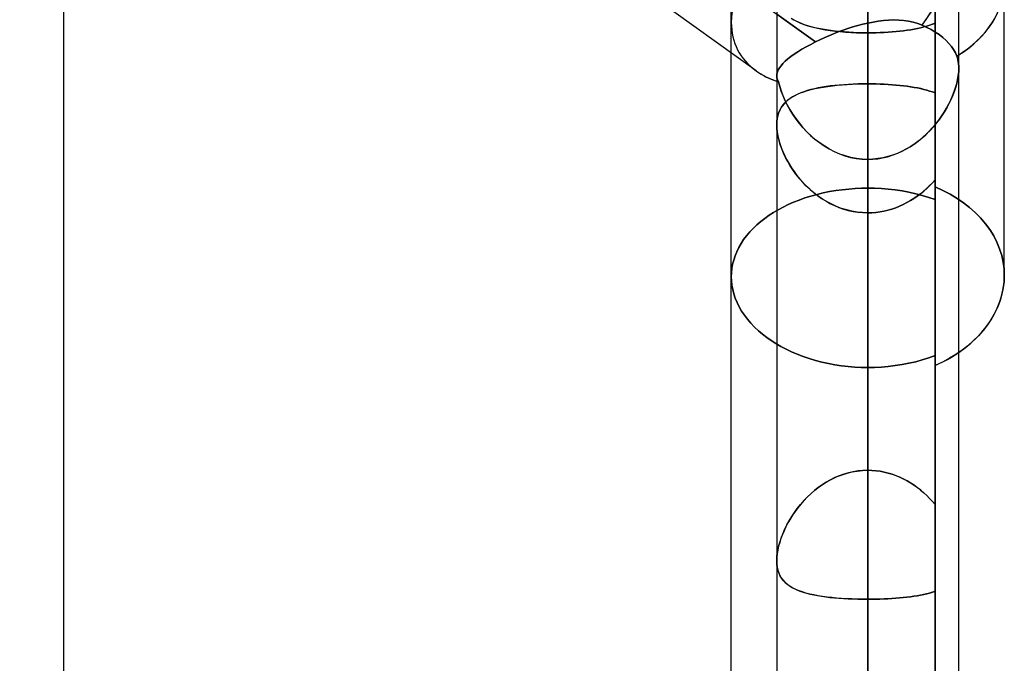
# Model space of a CAD drawing. Header units: millimetres. Extents: x -92 to 86, y -242 to 242.
# Tile 44 of 89: x -25 to -15, y 39 to 45. Entities that reach past the tile are written whole.
import ezdxf

# ---------------------------------------------------------------- set-up
doc = ezdxf.new("R2010")
doc.units = ezdxf.units.MM
doc.layers.add('MAIN-1', color=7, linetype='Continuous')

msp = doc.modelspace()

# ---------------------------------------------------------------- linework, layer by layer
at = {"layer": 'MAIN-1'}
for p, q in [((-16.2575, 0), (-16.2575, 136.2218)), ((-16.2575, 136.2218), (-16.2575, 0)), ((-24.1625, 0), (-24.1625, 135.3818)), ((-24.1625, 0), (-24.1625, 135.3818)), ((-17.1525, 135.3818), (-17.1525, 0)), ((-17.1525, 135.3818), (-17.1525, 0)), ((-15.3625, 0), (-15.3625, 135.3818)), ((-15.3625, 0), (-15.3625, 135.3818)), ((-16.2575, 0), (-16.2575, 135.039)), ((-17.3567, 44.6396), (-43.4413, 63.3986)), ((-15.5962, 45.1069), (-15.5962, 58.8249)), ((-15.5962, 45.1069), (-15.5962, 58.8249)), ((-16.2575, 58.533), (-16.2575, 45.0117)), ((-15.5962, 56.385), (-15.5962, 43.3746)), ((-24.1625, 0), (-24.1625, 50.8269)), ((-24.1625, 0), (-24.1625, 50.8269)), ((-17.6, 42.6162), (-17.6, 50.8099)), ((-24.3429, 50.3681), (-16.7721, 44.9234)), ((-16.2575, 44.5111), (-16.2575, 49.5785)), ((-16.2575, 49.5785), (-16.2575, 44.5111)), ((-17.3567, 44.6396), (-24.1625, 49.534)), ((-17.6, 45.1141), (-17.6, 48.1218)), ((-15.5962, 44.422), (-15.5962, 47.5428)), ((-15.5962, 47.5428), (-15.5962, 44.422)), ((-15.5962, 47.5428), (-15.5962, 43.4994)), ((-15.5962, 43.4994), (-15.5962, 47.5428)), ((-16.2575, 45.7813), (-16.2575, 0)), ((-16.2575, 45.7813), (-16.2575, 40.7139)), ((-16.2575, 40.7139), (-16.2575, 45.7813)), ((-14.915, 42.629), (-14.915, 45.5027)), ((-14.915, 42.629), (-14.915, 45.5027)), ((-16.7721, 44.9234), (-17.1525, 45.197)), ((-17.0117, 45.1558), (-16.9837, 45.1384)), ((-16.967, 45.1293), (-16.9929, 45.1438)), ((-16.9837, 45.1384), (-16.9532, 45.1224)), ((-16.9395, 45.1159), (-16.967, 45.1293)), ((-16.9532, 45.1224), (-16.9204, 45.1076)), ((-16.1546, 45.1268), (-16.206, 45.1185)), ((-16.2059, 45.1185), (-16.1545, 45.1268)), ((-16.1035, 45.133), (-16.1546, 45.1268)), ((-16.1545, 45.1268), (-16.1033, 45.1331)), ((-16.0529, 45.137), (-16.1035, 45.133)), ((-16.1033, 45.1331), (-16.0526, 45.1371)), ((-16.0028, 45.1386), (-16.0529, 45.137)), ((-16.0526, 45.1371), (-16.0025, 45.1386)), ((-15.9534, 45.1376), (-16.0028, 45.1386)), ((-16.0025, 45.1386), (-15.9531, 45.1376)), ((-15.9047, 45.1338), (-15.9534, 45.1376)), ((-15.9531, 45.1376), (-15.9045, 45.1337)), ((-15.8571, 45.127), (-15.9047, 45.1338)), ((-15.9045, 45.1337), (-15.8569, 45.1269)), ((-15.8108, 45.1171), (-15.8571, 45.127)), ((-15.8569, 45.1269), (-15.8107, 45.117)), ((-17.6, 36.9205), (-17.6, 45.1141)), ((-17.6, 44.8145), (-17.6, 45.1141)), ((-17.6, 42.6162), (-17.6, 45.1141)), ((-16.9103, 45.1034), (-16.9395, 45.1159)), ((-16.9204, 45.1076), (-16.8853, 45.094)), ((-16.8794, 45.0919), (-16.9103, 45.1034)), ((-16.8853, 45.094), (-16.8478, 45.0816)), ((-16.847, 45.0813), (-16.8794, 45.0919)), ((-16.8478, 45.0816), (-16.8081, 45.0703)), ((-16.813, 45.0716), (-16.847, 45.0813)), ((-16.7775, 45.0626), (-16.813, 45.0716)), ((-16.8081, 45.0703), (-16.7663, 45.06)), ((-16.7406, 45.0544), (-16.7775, 45.0626)), ((-16.7663, 45.06), (-16.7225, 45.0508)), ((-16.7022, 45.047), (-16.7406, 45.0544)), ((-16.7225, 45.0508), (-16.6767, 45.0426)), ((-16.6624, 45.0403), (-16.7022, 45.047)), ((-16.6767, 45.0426), (-16.629, 45.0353)), ((-16.6213, 45.0343), (-16.6624, 45.0403)), ((-16.629, 45.0353), (-16.5795, 45.0291)), ((-16.5789, 45.029), (-16.6213, 45.0343)), ((-16.5795, 45.0291), (-16.5283, 45.0238)), ((-16.5352, 45.0244), (-16.5789, 45.029)), ((-16.5009, 45.0384), (-16.5485, 45.021)), ((-16.5485, 45.0209), (-16.5009, 45.0384)), ((-16.4905, 45.0205), (-16.5352, 45.0244)), ((-16.5283, 45.0238), (-16.4759, 45.0194)), ((-16.4528, 45.0548), (-16.5009, 45.0384)), ((-16.5009, 45.0384), (-16.4528, 45.0548)), ((-16.4043, 45.0701), (-16.4528, 45.0548)), ((-16.4528, 45.0548), (-16.4043, 45.0701)), ((-16.3555, 45.0842), (-16.4043, 45.0701)), ((-16.4043, 45.0701), (-16.3555, 45.0842)), ((-16.3065, 45.097), (-16.3555, 45.0842)), ((-16.3555, 45.0842), (-16.3065, 45.097)), ((-16.2575, 45.1083), (-16.3065, 45.097)), ((-16.3065, 45.097), (-16.2575, 45.1083)), ((-16.2575, 45.1083), (-16.2059, 45.1185)), ((-16.206, 45.1185), (-16.2575, 45.1083)), ((-16.2575, 0), (-16.2575, 45.1083)), ((-16.2575, 45.1083), (-16.2575, 0)), ((-16.0181, 45.021), (-15.9798, 45.0244)), ((-15.9794, 45.0244), (-16.0177, 45.0211)), ((-15.9798, 45.0244), (-15.9423, 45.0283)), ((-15.9418, 45.0284), (-15.9794, 45.0244)), ((-15.9423, 45.0283), (-15.9057, 45.0327)), ((-15.9052, 45.0328), (-15.9418, 45.0284)), ((-15.9057, 45.0327), (-15.8701, 45.0376)), ((-15.8695, 45.0377), (-15.9052, 45.0328)), ((-15.8701, 45.0376), (-15.8354, 45.043)), ((-15.8347, 45.0431), (-15.8695, 45.0377)), ((-15.8354, 45.043), (-15.8018, 45.049)), ((-15.801, 45.0491), (-15.8347, 45.0431)), ((-15.7659, 45.1039), (-15.8108, 45.1171)), ((-15.8107, 45.117), (-15.7658, 45.1039)), ((-15.8018, 45.049), (-15.7691, 45.0555)), ((-15.7684, 45.0557), (-15.801, 45.0491)), ((-15.7691, 45.0555), (-15.7375, 45.0626)), ((-15.7368, 45.0627), (-15.7684, 45.0557)), ((-15.7225, 45.0874), (-15.7659, 45.1039)), ((-15.7658, 45.1039), (-15.7225, 45.0874)), ((-15.7375, 45.0626), (-15.707, 45.0702)), ((-15.7063, 45.0704), (-15.7368, 45.0627)), ((-15.7225, 45.0874), (-15.676, 45.066)), ((-15.676, 45.066), (-15.7225, 45.0874)), ((-15.707, 45.0702), (-15.6776, 45.0784)), ((-15.677, 45.0786), (-15.7063, 45.0704)), ((-15.6776, 45.0784), (-15.6493, 45.0873)), ((-15.6488, 45.0874), (-15.677, 45.0786)), ((-15.676, 45.066), (-15.6334, 45.0438)), ((-15.6334, 45.0438), (-15.676, 45.066)), ((-15.6493, 45.0873), (-15.6222, 45.0968)), ((-15.6219, 45.0969), (-15.6488, 45.0874)), ((-15.6334, 45.0438), (-15.5942, 45.0204)), ((-15.5942, 45.0204), (-15.6334, 45.0438)), ((-15.6222, 45.0968), (-15.5962, 45.1069)), ((-15.5962, 45.1069), (-15.6219, 45.0969)), ((-15.5962, 45.1069), (-15.5962, 43.3746)), ((-15.5962, 43.3746), (-15.5962, 45.1069)), ((-16.7299, 44.9439), (-16.7721, 44.9234)), ((-16.7721, 44.9234), (-16.7299, 44.9439)), ((-16.6864, 44.964), (-16.7299, 44.9439)), ((-16.7299, 44.9439), (-16.6864, 44.964)), ((-16.6416, 44.9836), (-16.6864, 44.964)), ((-16.6864, 44.964), (-16.6416, 44.9836)), ((-16.5955, 45.0026), (-16.6416, 44.9836)), ((-16.6416, 44.9836), (-16.5955, 45.0026)), ((-16.5485, 45.021), (-16.5955, 45.0026)), ((-16.5955, 45.0026), (-16.5485, 45.0209)), ((-16.445, 45.0173), (-16.4905, 45.0205)), ((-16.4759, 45.0194), (-16.4225, 45.016)), ((-16.3989, 45.0149), (-16.445, 45.0173)), ((-16.4225, 45.016), (-16.3682, 45.0136)), ((-16.3522, 45.0131), (-16.3989, 45.0149)), ((-16.3682, 45.0136), (-16.3132, 45.0122)), ((-16.3051, 45.012), (-16.3522, 45.0131)), ((-16.3132, 45.0122), (-16.2575, 45.0117)), ((-16.2575, 45.0117), (-16.3051, 45.012)), ((-16.2575, 45.0117), (-16.2167, 45.012)), ((-16.2166, 45.012), (-16.2575, 45.0117)), ((-16.2575, 45.0117), (-16.2575, 43.4862)), ((-16.2575, 43.4862), (-16.2575, 45.0117)), ((-16.2167, 45.012), (-16.1762, 45.0127)), ((-16.1759, 45.0127), (-16.2166, 45.012)), ((-16.1762, 45.0127), (-16.1361, 45.014)), ((-16.1357, 45.014), (-16.1759, 45.0127)), ((-16.1361, 45.014), (-16.0963, 45.0158)), ((-16.0959, 45.0159), (-16.1357, 45.014)), ((-16.0963, 45.0158), (-16.057, 45.0182)), ((-16.0565, 45.0182), (-16.0959, 45.0159)), ((-16.057, 45.0182), (-16.0181, 45.021)), ((-16.0177, 45.0211), (-16.0565, 45.0182)), ((-15.5942, 45.0204), (-15.5562, 44.9946)), ((-15.5562, 44.9946), (-15.5942, 45.0204)), ((-15.5562, 44.9946), (-15.5204, 44.9669)), ((-15.5204, 44.9669), (-15.5562, 44.9946)), ((-15.5204, 44.9669), (-15.4879, 44.9378)), ((-15.4879, 44.9378), (-15.5204, 44.9669)), ((-15.4879, 44.9378), (-15.4593, 44.908)), ((-15.4593, 44.908), (-15.4879, 44.9378)), ((-16.9063, 44.8502), (-16.9453, 44.826)), ((-16.9451, 44.8261), (-16.9062, 44.8503)), ((-16.8641, 44.8747), (-16.9063, 44.8502)), ((-16.9062, 44.8503), (-16.8641, 44.8747)), ((-16.8192, 44.8992), (-16.8641, 44.8747)), ((-16.8641, 44.8747), (-16.8192, 44.8992)), ((-16.7721, 44.9234), (-16.8192, 44.8992)), ((-16.8192, 44.8992), (-16.7721, 44.9234)), ((-15.4593, 44.908), (-15.4349, 44.8783)), ((-15.4349, 44.8783), (-15.4593, 44.908)), ((-15.4349, 44.8783), (-15.4144, 44.8482)), ((-15.4144, 44.8482), (-15.4349, 44.8783)), ((-15.4144, 44.8482), (-15.3965, 44.8163)), ((-15.3965, 44.8163), (-15.4144, 44.8482)), ((-17.6, 36.9205), (-17.6, 44.8145)), ((-17.0914, 44.7109), (-17.069, 44.7328)), ((-17.0434, 44.7552), (-17.0693, 44.7326)), ((-17.069, 44.7328), (-17.0431, 44.7555)), ((-17.0139, 44.7784), (-17.0434, 44.7552)), ((-17.0431, 44.7555), (-17.0137, 44.7786)), ((-16.9812, 44.8021), (-17.0139, 44.7784)), ((-17.0137, 44.7786), (-16.981, 44.8022)), ((-16.9453, 44.826), (-16.9812, 44.8021)), ((-16.981, 44.8022), (-16.9451, 44.8261)), ((-15.3965, 44.8163), (-15.382, 44.783)), ((-15.382, 44.783), (-15.3965, 44.8163)), ((-15.382, 44.783), (-15.3761, 44.7652)), ((-15.3761, 44.7652), (-15.382, 44.783)), ((-15.3761, 44.7652), (-15.3712, 44.7465)), ((-15.3712, 44.7465), (-15.3761, 44.7652)), ((-15.3712, 44.7465), (-15.3674, 44.727)), ((-15.3674, 44.727), (-15.3712, 44.7465)), ((-17.1378, 44.6479), (-17.1461, 44.628)), ((-17.1459, 44.6284), (-17.1375, 44.6483)), ((-17.1259, 44.6682), (-17.1378, 44.6479)), ((-17.1375, 44.6483), (-17.1257, 44.6686)), ((-17.1106, 44.6891), (-17.1259, 44.6682)), ((-17.1257, 44.6686), (-17.1103, 44.6895)), ((-17.0917, 44.7105), (-17.1106, 44.6891)), ((-17.1103, 44.6895), (-17.0914, 44.7109)), ((-17.0693, 44.7326), (-17.0917, 44.7105)), ((-15.3674, 44.727), (-15.3646, 44.7068)), ((-15.3646, 44.7067), (-15.3674, 44.727)), ((-15.3646, 44.7068), (-15.363, 44.6859)), ((-15.363, 44.6858), (-15.3646, 44.7067)), ((-15.3638, 44.6292), (-15.3625, 44.6642)), ((-15.3625, 44.6643), (-15.3637, 44.6302)), ((-15.363, 44.6859), (-15.3625, 44.6643)), ((-15.3625, 44.6642), (-15.363, 44.6858)), ((-15.3625, 0), (-15.3625, 44.6642)), ((-15.3625, 0), (-15.3625, 44.6641)), ((-17.1525, 44.5902), (-17.1509, 44.6091)), ((-17.151, 44.6087), (-17.1525, 44.5898)), ((-17.1525, 44.5906), (-17.1525, 0)), ((-17.1525, 44.5906), (-17.1525, 0)), ((-17.1525, 44.5901), (-17.1525, 44.5902)), ((-17.1525, 44.59), (-17.1525, 44.5901)), ((-17.1525, 44.5899), (-17.1525, 44.59)), ((-17.1525, 44.59), (-17.1525, 44.59)), ((-17.1525, 44.5898), (-17.1525, 44.5899)), ((-17.1525, 44.5898), (-17.152, 44.5798)), ((-17.152, 44.5798), (-17.1525, 44.5898)), ((-17.1525, 44.5898), (-17.1525, 44.5898)), ((-17.152, 44.5798), (-17.1505, 44.5698)), ((-17.1505, 44.5698), (-17.152, 44.5798)), ((-17.1461, 44.628), (-17.151, 44.6087)), ((-17.1509, 44.6091), (-17.1459, 44.6284)), ((-17.1505, 44.5698), (-17.1481, 44.56)), ((-17.1481, 44.56), (-17.1505, 44.5698)), ((-17.1481, 44.56), (-17.1448, 44.5501)), ((-17.1448, 44.5501), (-17.1481, 44.56)), ((-17.1448, 44.5501), (-17.1407, 44.5403)), ((-17.1407, 44.5403), (-17.1448, 44.5501)), ((-17.1407, 44.5403), (-17.1357, 44.5305)), ((-17.1357, 44.5305), (-17.1407, 44.5403)), ((-15.383, 44.5154), (-15.3741, 44.5547)), ((-15.3735, 44.5574), (-15.3821, 44.5192)), ((-15.3741, 44.5547), (-15.3676, 44.5927)), ((-15.3674, 44.5945), (-15.3735, 44.5574)), ((-15.3676, 44.5927), (-15.3638, 44.6292)), ((-15.3637, 44.6302), (-15.3674, 44.5945)), ((-17.1357, 44.5305), (-17.1239, 44.4862)), ((-17.1235, 44.4849), (-17.1357, 44.5305)), ((-17.1239, 44.4862), (-17.1093, 44.4413)), ((-17.1084, 44.4387), (-17.1235, 44.4849)), ((-16.8864, 44.4339), (-16.8516, 44.4449)), ((-16.8533, 44.4444), (-16.8858, 44.4341)), ((-16.819, 44.454), (-16.8533, 44.4444)), ((-16.8516, 44.4449), (-16.8149, 44.4551)), ((-16.7831, 44.4627), (-16.819, 44.454)), ((-16.8149, 44.4551), (-16.7764, 44.4642)), ((-16.7457, 44.4706), (-16.7831, 44.4627)), ((-16.7764, 44.4642), (-16.7361, 44.4725)), ((-16.7068, 44.4778), (-16.7457, 44.4706)), ((-16.7361, 44.4725), (-16.6941, 44.4799)), ((-16.6665, 44.4842), (-16.7068, 44.4778)), ((-16.6941, 44.4799), (-16.6505, 44.4865)), ((-16.6249, 44.4899), (-16.6665, 44.4842)), ((-16.6505, 44.4865), (-16.6053, 44.4923)), ((-16.5819, 44.4949), (-16.6249, 44.4899)), ((-16.6053, 44.4923), (-16.5586, 44.4973)), ((-16.5377, 44.4992), (-16.5819, 44.4949)), ((-16.5586, 44.4973), (-16.5106, 44.5015)), ((-16.4925, 44.5029), (-16.5377, 44.4992)), ((-16.5106, 44.5015), (-16.4615, 44.505)), ((-16.4466, 44.5059), (-16.4925, 44.5029)), ((-16.4615, 44.505), (-16.4113, 44.5077)), ((-16.4001, 44.5082), (-16.4466, 44.5059)), ((-16.4113, 44.5077), (-16.3605, 44.5096)), ((-16.353, 44.5098), (-16.4001, 44.5082)), ((-16.3605, 44.5096), (-16.3092, 44.5107)), ((-16.3055, 44.5108), (-16.353, 44.5098)), ((-16.3092, 44.5107), (-16.2575, 44.5111)), ((-16.2575, 44.5111), (-16.3055, 44.5108)), ((-16.2575, 44.5111), (-16.2575, 40.7139)), ((-16.2575, 40.7139), (-16.2575, 44.5111)), ((-16.2575, 44.5111), (-16.2169, 44.5109)), ((-16.2167, 44.5109), (-16.2575, 44.5111)), ((-16.2169, 44.5109), (-16.1766, 44.5102)), ((-16.1762, 44.5102), (-16.2167, 44.5109)), ((-16.1766, 44.5102), (-16.1366, 44.509)), ((-16.1359, 44.509), (-16.1762, 44.5102)), ((-16.1366, 44.509), (-16.0969, 44.5074)), ((-16.0959, 44.5073), (-16.1359, 44.509)), ((-16.0969, 44.5074), (-16.0577, 44.5052)), ((-16.0563, 44.5051), (-16.0959, 44.5073)), ((-16.0577, 44.5052), (-16.019, 44.5026)), ((-16.0174, 44.5025), (-16.0563, 44.5051)), ((-16.019, 44.5026), (-15.9807, 44.4995)), ((-15.9793, 44.4994), (-16.0174, 44.5025)), ((-15.9807, 44.4995), (-15.9432, 44.496)), ((-15.9418, 44.4958), (-15.9793, 44.4994)), ((-15.9432, 44.496), (-15.9065, 44.4919)), ((-15.9052, 44.4917), (-15.9418, 44.4958)), ((-15.9065, 44.4919), (-15.8708, 44.4874)), ((-15.8696, 44.4872), (-15.9052, 44.4917)), ((-15.8708, 44.4874), (-15.836, 44.4823)), ((-15.8349, 44.4821), (-15.8696, 44.4872)), ((-15.836, 44.4823), (-15.8021, 44.4767)), ((-15.8012, 44.4766), (-15.8349, 44.4821)), ((-15.8021, 44.4767), (-15.7693, 44.4706)), ((-15.7686, 44.4705), (-15.8012, 44.4766)), ((-15.7693, 44.4706), (-15.7376, 44.464)), ((-15.737, 44.4639), (-15.7686, 44.4705)), ((-15.7376, 44.464), (-15.7069, 44.4567)), ((-15.7066, 44.4567), (-15.737, 44.4639)), ((-15.7069, 44.4567), (-15.6774, 44.4489)), ((-15.6772, 44.4489), (-15.7066, 44.4567)), ((-15.6774, 44.4489), (-15.6491, 44.4406)), ((-15.649, 44.4405), (-15.6772, 44.4489)), ((-15.4079, 44.4351), (-15.3943, 44.4755)), ((-15.3928, 44.4804), (-15.4058, 44.441)), ((-15.3943, 44.4755), (-15.383, 44.5154)), ((-15.3821, 44.5192), (-15.3928, 44.4804)), ((-17.1093, 44.4413), (-17.0919, 44.396)), ((-17.0903, 44.392), (-17.1084, 44.4387)), ((-17.0919, 44.396), (-17.072, 44.3506)), ((-17.0695, 44.3453), (-17.0903, 44.392)), ((-17.072, 44.3506), (-17.0495, 44.3054)), ((-17.043, 44.3523), (-17.0628, 44.3348)), ((-17.0523, 44.3444), (-17.0299, 44.3624)), ((-17.0214, 44.3685), (-17.043, 44.3523)), ((-17.0299, 44.3624), (-17.0054, 44.379)), ((-16.9979, 44.3836), (-17.0214, 44.3685)), ((-17.0054, 44.379), (-16.9788, 44.3944)), ((-16.9726, 44.3977), (-16.9979, 44.3836)), ((-16.9788, 44.3944), (-16.95, 44.4087)), ((-16.9454, 44.4108), (-16.9726, 44.3977)), ((-16.95, 44.4087), (-16.9192, 44.4218)), ((-16.9165, 44.4229), (-16.9454, 44.4108)), ((-16.9192, 44.4218), (-16.8864, 44.4339)), ((-16.8858, 44.4341), (-16.9165, 44.4229)), ((-15.6491, 44.4406), (-15.622, 44.4316)), ((-15.622, 44.4316), (-15.649, 44.4405)), ((-15.622, 44.4316), (-15.5962, 44.422)), ((-15.5962, 44.422), (-15.622, 44.4316)), ((-15.5962, 40.3785), (-15.5962, 44.422)), ((-15.5962, 44.422), (-15.5962, 40.3785)), ((-15.4614, 44.3131), (-15.4416, 44.3537)), ((-15.4379, 44.3617), (-15.4569, 44.3221)), ((-15.4416, 44.3537), (-15.4237, 44.3945)), ((-15.4208, 44.4014), (-15.4379, 44.3617)), ((-15.4237, 44.3945), (-15.4079, 44.4351)), ((-15.4058, 44.441), (-15.4208, 44.4014)), ((-17.1237, 44.2503), (-17.134, 44.2251)), ((-17.1316, 44.2317), (-17.1202, 44.2577)), ((-17.1114, 44.2738), (-17.1237, 44.2503)), ((-17.1202, 44.2577), (-17.1064, 44.2819)), ((-17.0971, 44.2957), (-17.1114, 44.2738)), ((-17.1064, 44.2819), (-17.0905, 44.3044)), ((-17.0809, 44.316), (-17.0971, 44.2957)), ((-17.0905, 44.3044), (-17.0725, 44.3252)), ((-17.0628, 44.3348), (-17.0809, 44.316)), ((-17.0725, 44.3252), (-17.0523, 44.3444)), ((-17.0461, 44.2989), (-17.0695, 44.3453)), ((-17.0495, 44.3054), (-17.0245, 44.2603)), ((-17.0202, 44.2529), (-17.0461, 44.2989)), ((-17.0245, 44.2603), (-16.9968, 44.2154)), ((-16.9917, 44.2076), (-17.0202, 44.2529)), ((-15.5069, 44.2331), (-15.4832, 44.2729)), ((-15.4778, 44.2826), (-15.5007, 44.2432)), ((-15.4832, 44.2729), (-15.4614, 44.3131)), ((-15.4569, 44.3221), (-15.4778, 44.2826)), ((-17.1479, 44.1694), (-17.1514, 44.1393)), ((-17.1512, 44.1419), (-17.1472, 44.1736)), ((-17.142, 44.1981), (-17.1479, 44.1694)), ((-17.1472, 44.1736), (-17.1406, 44.2037)), ((-17.134, 44.2251), (-17.142, 44.1981)), ((-17.1406, 44.2037), (-17.1316, 44.2317)), ((-16.9968, 44.2154), (-16.9666, 44.171)), ((-16.9608, 44.1632), (-16.9917, 44.2076)), ((-16.9666, 44.171), (-16.9338, 44.1276)), ((-16.9275, 44.1198), (-16.9608, 44.1632)), ((-15.5893, 44.1176), (-15.56, 44.1553)), ((-15.5525, 44.1654), (-15.5814, 44.1274)), ((-15.56, 44.1553), (-15.5325, 44.1939)), ((-15.5257, 44.204), (-15.5525, 44.1654)), ((-15.5325, 44.1939), (-15.5069, 44.2331)), ((-15.5007, 44.2432), (-15.5257, 44.204)), ((-17.1525, 44.1087), (-17.1512, 44.1419)), ((-17.1514, 44.1393), (-17.1525, 44.1077)), ((-17.1525, 44.1085), (-17.1525, 44.1087)), ((-17.1525, 44.1083), (-17.1525, 44.1085)), ((-17.1525, 44.1082), (-17.1525, 44.1083)), ((-17.1525, 44.108), (-17.1525, 44.1082)), ((-17.1525, 44.1078), (-17.1525, 44.108)), ((-17.1525, 44.1077), (-17.1525, 44.1078)), ((-17.1512, 44.0716), (-17.1525, 44.1077)), ((-17.1525, 44.1077), (-17.1513, 44.0735)), ((-17.1525, 44.1077), (-17.1525, 39.8271)), ((-17.1525, 44.1077), (-17.1525, 39.8271)), ((-17.1513, 44.0735), (-17.1475, 44.0378)), ((-17.147, 44.0339), (-17.1512, 44.0716)), ((-16.9338, 44.1276), (-16.8985, 44.0852)), ((-16.8918, 44.0777), (-16.9275, 44.1198)), ((-16.8985, 44.0852), (-16.8607, 44.0442)), ((-16.8539, 44.0373), (-16.8918, 44.0777)), ((-15.6531, 44.0455), (-15.6203, 44.0809)), ((-15.6121, 44.0902), (-15.6448, 44.0542)), ((-15.6203, 44.0809), (-15.5893, 44.1176)), ((-15.5814, 44.1274), (-15.6121, 44.0902)), ((-17.1475, 44.0378), (-17.1412, 44.0006)), ((-17.14, 43.9946), (-17.147, 44.0339)), ((-17.1412, 44.0006), (-17.1324, 43.9624)), ((-17.1302, 43.9541), (-17.14, 43.9946)), ((-17.1324, 43.9624), (-17.1213, 43.9236)), ((-16.8607, 44.0442), (-16.8205, 44.005)), ((-16.8138, 43.9988), (-16.8539, 44.0373)), ((-16.8205, 44.005), (-16.7781, 43.9678)), ((-16.7716, 43.9625), (-16.8138, 43.9988)), ((-16.7781, 43.9678), (-16.7336, 43.9331)), ((-16.7274, 43.9286), (-16.7716, 43.9625)), ((-15.7612, 43.9483), (-15.7236, 43.979)), ((-15.7155, 43.986), (-15.7534, 43.9544)), ((-15.7236, 43.979), (-15.6876, 44.0114)), ((-15.6793, 44.0193), (-15.7155, 43.986)), ((-15.6876, 44.0114), (-15.6531, 44.0455)), ((-15.6448, 44.0542), (-15.6793, 44.0193)), ((-17.1179, 43.913), (-17.1302, 43.9541)), ((-17.1213, 43.9236), (-17.1078, 43.8843)), ((-17.103, 43.8715), (-17.1179, 43.913)), ((-17.1078, 43.8843), (-17.0921, 43.8447)), ((-17.0856, 43.8298), (-17.103, 43.8715)), ((-16.7336, 43.9331), (-16.6869, 43.9009)), ((-16.6812, 43.8972), (-16.7274, 43.9286)), ((-16.6869, 43.9009), (-16.6383, 43.8716)), ((-16.6331, 43.8687), (-16.6812, 43.8972)), ((-16.6383, 43.8716), (-16.5877, 43.8455)), ((-16.5832, 43.8433), (-16.6331, 43.8687)), ((-15.9266, 43.8458), (-15.8832, 43.868)), ((-15.8768, 43.8716), (-15.9209, 43.8485)), ((-15.8832, 43.868), (-15.8411, 43.8927)), ((-15.8341, 43.897), (-15.8768, 43.8716)), ((-15.8411, 43.8927), (-15.8004, 43.9195)), ((-15.793, 43.9247), (-15.8341, 43.897)), ((-15.8004, 43.9195), (-15.7612, 43.9483)), ((-15.7534, 43.9544), (-15.793, 43.9247)), ((-17.0921, 43.8447), (-17.0742, 43.805)), ((-17.066, 43.7881), (-17.0856, 43.8298)), ((-17.0742, 43.805), (-17.0542, 43.7654)), ((-17.044, 43.7467), (-17.066, 43.7881)), ((-17.0542, 43.7654), (-17.0322, 43.726)), ((-16.5877, 43.8455), (-16.5354, 43.8228)), ((-16.5315, 43.8212), (-16.5832, 43.8433)), ((-16.5354, 43.8228), (-16.4817, 43.8038)), ((-16.4783, 43.8028), (-16.5315, 43.8212)), ((-16.4817, 43.8038), (-16.4269, 43.7889)), ((-16.4243, 43.7883), (-16.4783, 43.8028)), ((-16.4269, 43.7889), (-16.3712, 43.778)), ((-16.3693, 43.7777), (-16.4243, 43.7883)), ((-16.3712, 43.778), (-16.3147, 43.7714)), ((-16.3137, 43.7714), (-16.3693, 43.7777)), ((-16.3147, 43.7714), (-16.2575, 43.7692)), ((-16.2575, 43.7692), (-16.3137, 43.7714)), ((-16.2074, 43.7709), (-16.2575, 43.7692)), ((-16.2575, 43.7692), (-16.2085, 43.7708)), ((-16.2575, 43.7692), (-16.2575, 0)), ((-16.2575, 0), (-16.2575, 43.7692)), ((-16.2575, 38.6883), (-16.2575, 43.7692)), ((-16.2575, 43.7692), (-16.2575, 38.6883)), ((-16.2085, 43.7708), (-16.1599, 43.7757)), ((-16.1579, 43.776), (-16.2074, 43.7709)), ((-16.1599, 43.7757), (-16.1118, 43.7837)), ((-16.1089, 43.7843), (-16.1579, 43.776)), ((-16.1118, 43.7837), (-16.0643, 43.7948)), ((-16.0607, 43.7958), (-16.1089, 43.7843)), ((-16.0643, 43.7948), (-16.0175, 43.809)), ((-16.0131, 43.8104), (-16.0607, 43.7958)), ((-16.0175, 43.809), (-15.9714, 43.826)), ((-15.9665, 43.8281), (-16.0131, 43.8104)), ((-15.9714, 43.826), (-15.9266, 43.8458)), ((-15.9209, 43.8485), (-15.9665, 43.8281)), ((-17.0199, 43.7057), (-17.044, 43.7467)), ((-17.0322, 43.726), (-17.0081, 43.6872)), ((-16.9935, 43.6651), (-17.0199, 43.7057)), ((-17.0081, 43.6872), (-16.9822, 43.6489)), ((-16.9647, 43.625), (-16.9935, 43.6651)), ((-16.9822, 43.6489), (-16.9544, 43.6115)), ((-16.9337, 43.5857), (-16.9647, 43.625)), ((-16.9544, 43.6115), (-16.9248, 43.5751)), ((-16.9005, 43.5474), (-16.9337, 43.5857)), ((-16.9248, 43.5751), (-16.8934, 43.5397)), ((-16.8651, 43.5104), (-16.9005, 43.5474)), ((-16.8934, 43.5397), (-16.8604, 43.5057)), ((-16.8275, 43.4748), (-16.8651, 43.5104)), ((-16.8604, 43.5057), (-16.8257, 43.4731)), ((-16.7878, 43.4409), (-16.8275, 43.4748)), ((-16.4449, 43.4775), (-16.5081, 43.4708)), ((-16.5081, 43.4708), (-16.4449, 43.4775)), ((-16.3819, 43.4823), (-16.4449, 43.4775)), ((-16.4449, 43.4775), (-16.3819, 43.4823)), ((-16.3193, 43.4852), (-16.3819, 43.4823)), ((-16.3819, 43.4823), (-16.3193, 43.4852)), ((-16.2575, 43.4861), (-16.3193, 43.4852)), ((-16.3193, 43.4852), (-16.2575, 43.4861)), ((-16.1909, 43.485), (-16.2575, 43.4861)), ((-16.2575, 43.4861), (-16.1909, 43.485)), ((-16.1235, 43.4817), (-16.1909, 43.485)), ((-16.1909, 43.485), (-16.1235, 43.4817)), ((-16.0556, 43.4762), (-16.1235, 43.4817)), ((-16.1235, 43.4817), (-16.0556, 43.4762)), ((-15.9877, 43.4684), (-16.0556, 43.4762)), ((-16.0556, 43.4762), (-15.9877, 43.4684)), ((-15.6785, 43.483), (-15.7082, 43.4567)), ((-15.7079, 43.4569), (-15.6781, 43.4834)), ((-15.6499, 43.5104), (-15.6785, 43.483)), ((-15.6781, 43.4834), (-15.6496, 43.5108)), ((-15.6225, 43.5388), (-15.6499, 43.5104)), ((-15.6496, 43.5108), (-15.6223, 43.539)), ((-15.5962, 43.568), (-15.6225, 43.5388)), ((-15.6223, 43.539), (-15.5962, 43.568)), ((-15.5962, 43.568), (-15.5962, 41.7436)), ((-15.5962, 39.5246), (-15.5962, 43.568)), ((-15.5962, 41.8406), (-15.5962, 43.568)), ((-15.5962, 43.568), (-15.5962, 41.8406)), ((-15.5198, 43.4646), (-15.5962, 43.4994)), ((-15.5962, 43.4994), (-15.5962, 40.3785)), ((-15.5962, 40.3785), (-15.5962, 43.4994)), ((-15.5962, 43.4994), (-15.5198, 43.4646)), ((-16.8751, 43.3897), (-16.9319, 43.3695)), ((-16.9319, 43.3695), (-16.8751, 43.3897)), ((-16.8167, 43.408), (-16.8751, 43.3897)), ((-16.8751, 43.3897), (-16.8167, 43.408)), ((-16.8257, 43.4731), (-16.7893, 43.4421)), ((-16.7568, 43.4245), (-16.8167, 43.408)), ((-16.8167, 43.408), (-16.7568, 43.4245)), ((-16.7893, 43.4421), (-16.7515, 43.4128)), ((-16.7463, 43.409), (-16.7878, 43.4409)), ((-16.6958, 43.439), (-16.7568, 43.4245)), ((-16.7568, 43.4245), (-16.6958, 43.439)), ((-16.7515, 43.4128), (-16.7121, 43.3854)), ((-16.703, 43.3795), (-16.7463, 43.409)), ((-16.7121, 43.3854), (-16.6713, 43.3599)), ((-16.6582, 43.3524), (-16.703, 43.3795)), ((-16.6338, 43.4516), (-16.6958, 43.439)), ((-16.6958, 43.439), (-16.6338, 43.4516)), ((-16.5711, 43.4622), (-16.6338, 43.4516)), ((-16.6338, 43.4516), (-16.5711, 43.4622)), ((-16.5081, 43.4708), (-16.5711, 43.4622)), ((-16.5711, 43.4622), (-16.5081, 43.4708)), ((-15.9198, 43.4585), (-15.9877, 43.4684)), ((-15.9877, 43.4684), (-15.9198, 43.4585)), ((-15.8527, 43.4461), (-15.9198, 43.4585)), ((-15.9198, 43.4585), (-15.8527, 43.4461)), ((-15.7865, 43.4315), (-15.8527, 43.4461)), ((-15.8527, 43.4461), (-15.7865, 43.4315)), ((-15.8378, 43.3634), (-15.8039, 43.3847)), ((-15.8037, 43.3849), (-15.8375, 43.3636)), ((-15.8039, 43.3847), (-15.7709, 43.4075)), ((-15.7708, 43.4076), (-15.8037, 43.3849)), ((-15.7215, 43.4147), (-15.7865, 43.4315)), ((-15.7865, 43.4315), (-15.7215, 43.4147)), ((-15.7709, 43.4075), (-15.7389, 43.4316)), ((-15.7389, 43.4315), (-15.7708, 43.4076)), ((-15.7389, 43.4316), (-15.7079, 43.4569)), ((-15.7082, 43.4567), (-15.7389, 43.4315)), ((-15.658, 43.3956), (-15.7215, 43.4147)), ((-15.7215, 43.4147), (-15.658, 43.3956)), ((-15.5964, 43.3745), (-15.658, 43.3956)), ((-15.658, 43.3956), (-15.5964, 43.3745)), ((-15.4472, 43.4266), (-15.5198, 43.4646)), ((-15.5198, 43.4646), (-15.4472, 43.4266)), ((-15.3788, 43.3859), (-15.4472, 43.4266)), ((-15.4472, 43.4266), (-15.3788, 43.3859)), ((-15.3154, 43.3426), (-15.3788, 43.3859)), ((-15.3788, 43.3859), (-15.3154, 43.3426)), ((-17.0909, 43.3), (-17.1394, 43.2742)), ((-17.1394, 43.2742), (-17.0909, 43.3)), ((-17.04, 43.3246), (-17.0909, 43.3)), ((-17.0909, 43.3), (-17.04, 43.3246)), ((-16.9869, 43.3478), (-17.04, 43.3246)), ((-17.04, 43.3246), (-16.9869, 43.3478)), ((-16.9319, 43.3695), (-16.9869, 43.3478)), ((-16.9869, 43.3478), (-16.9319, 43.3695)), ((-16.6713, 43.3599), (-16.6291, 43.3366)), ((-16.6118, 43.3279), (-16.6582, 43.3524)), ((-16.6291, 43.3366), (-16.5855, 43.3156)), ((-16.5639, 43.3063), (-16.6118, 43.3279)), ((-16.5855, 43.3156), (-16.5409, 43.2971)), ((-16.5146, 43.2876), (-16.5639, 43.3063)), ((-16.5409, 43.2971), (-16.4953, 43.2812)), ((-16.4644, 43.2721), (-16.5146, 43.2876)), ((-16.4953, 43.2812), (-16.449, 43.268)), ((-16.0594, 43.2697), (-16.0208, 43.2809)), ((-16.0201, 43.2811), (-16.0586, 43.2699)), ((-16.0208, 43.2809), (-15.9826, 43.2939)), ((-15.9822, 43.2941), (-16.0201, 43.2811)), ((-15.9826, 43.2939), (-15.9452, 43.3088)), ((-15.9448, 43.3089), (-15.9822, 43.2941)), ((-15.9452, 43.3088), (-15.9085, 43.3254)), ((-15.9082, 43.3255), (-15.9448, 43.3089)), ((-15.9085, 43.3254), (-15.8727, 43.3436)), ((-15.8724, 43.3438), (-15.9082, 43.3255)), ((-15.8727, 43.3436), (-15.8378, 43.3634)), ((-15.8375, 43.3636), (-15.8724, 43.3438)), ((-15.2562, 43.2964), (-15.3154, 43.3426)), ((-15.3154, 43.3426), (-15.2562, 43.2964)), ((-15.2003, 43.2466), (-15.2562, 43.2964)), ((-15.2562, 43.2964), (-15.2003, 43.2466)), ((-17.2706, 43.1894), (-17.3107, 43.1581)), ((-17.3107, 43.1581), (-17.2706, 43.1894)), ((-17.2288, 43.2192), (-17.2706, 43.1894)), ((-17.2706, 43.1894), (-17.2288, 43.2192)), ((-17.1854, 43.2472), (-17.2288, 43.2192)), ((-17.2288, 43.2192), (-17.1854, 43.2472)), ((-17.1394, 43.2742), (-17.1854, 43.2472)), ((-17.1854, 43.2472), (-17.1394, 43.2742)), ((-16.4135, 43.2599), (-16.4644, 43.2721)), ((-16.449, 43.268), (-16.402, 43.2577)), ((-16.362, 43.2512), (-16.4135, 43.2599)), ((-16.402, 43.2577), (-16.3543, 43.2502)), ((-16.3099, 43.2459), (-16.362, 43.2512)), ((-16.3543, 43.2502), (-16.3061, 43.2456)), ((-16.2575, 43.2441), (-16.3099, 43.2459)), ((-16.3061, 43.2456), (-16.2575, 43.2441)), ((-16.217, 43.2452), (-16.2575, 43.2441)), ((-16.2575, 43.2441), (-16.2173, 43.2451)), ((-16.2575, 39.4469), (-16.2575, 43.2441)), ((-16.2575, 43.2441), (-16.2575, 39.4469)), ((-16.2575, 41.7236), (-16.2575, 43.2441)), ((-16.2575, 43.2441), (-16.2575, 41.7236)), ((-16.2173, 43.2451), (-16.1774, 43.2483)), ((-16.1768, 43.2483), (-16.217, 43.2452)), ((-16.1774, 43.2483), (-16.1377, 43.2534)), ((-16.137, 43.2535), (-16.1768, 43.2483)), ((-16.1377, 43.2534), (-16.0984, 43.2606)), ((-16.0976, 43.2607), (-16.137, 43.2535)), ((-16.0984, 43.2606), (-16.0594, 43.2697)), ((-16.0586, 43.2699), (-16.0976, 43.2607)), ((-15.148, 43.1934), (-15.2003, 43.2466)), ((-15.2003, 43.2466), (-15.148, 43.1934)), ((-15.1001, 43.1371), (-15.148, 43.1934)), ((-15.148, 43.1934), (-15.1001, 43.1371)), ((-17.385, 43.0909), (-17.4187, 43.0553)), ((-17.4187, 43.0553), (-17.385, 43.0909)), ((-17.3489, 43.1252), (-17.385, 43.0909)), ((-17.385, 43.0909), (-17.3489, 43.1252)), ((-17.3107, 43.1581), (-17.3489, 43.1252)), ((-17.3489, 43.1252), (-17.3107, 43.1581)), ((-15.057, 43.0783), (-15.1001, 43.1371)), ((-15.1001, 43.1371), (-15.057, 43.0783)), ((-17.45, 43.0184), (-17.4785, 42.9806)), ((-17.4785, 42.9806), (-17.45, 43.0184)), ((-17.4187, 43.0553), (-17.45, 43.0184)), ((-17.45, 43.0184), (-17.4187, 43.0553)), ((-15.0192, 43.0171), (-15.057, 43.0783)), ((-15.057, 43.0783), (-15.0192, 43.0171)), ((-14.9872, 42.9541), (-15.0192, 43.0171)), ((-15.0192, 43.0171), (-14.9872, 42.9541)), ((-17.5267, 42.9021), (-17.5462, 42.8618)), ((-17.5462, 42.8618), (-17.5267, 42.9021)), ((-17.5041, 42.9417), (-17.5267, 42.9021)), ((-17.5267, 42.9021), (-17.5041, 42.9417)), ((-17.4785, 42.9806), (-17.5041, 42.9417)), ((-17.5041, 42.9417), (-17.4785, 42.9806)), ((-14.9611, 42.8896), (-14.9872, 42.9541)), ((-14.9872, 42.9541), (-14.9611, 42.8896)), ((-17.5627, 42.821), (-17.5762, 42.7799)), ((-17.5762, 42.7799), (-17.5627, 42.821)), ((-17.5462, 42.8618), (-17.5627, 42.821)), ((-17.5627, 42.821), (-17.5462, 42.8618)), ((-14.9409, 42.8244), (-14.9611, 42.8896)), ((-14.9611, 42.8896), (-14.9409, 42.8244)), ((-14.9265, 42.7588), (-14.9409, 42.8244)), ((-14.9409, 42.8244), (-14.9265, 42.7588)), ((-17.5866, 42.7388), (-17.5941, 42.6976)), ((-17.5941, 42.6976), (-17.5866, 42.7388)), ((-17.5762, 42.7799), (-17.5866, 42.7388)), ((-17.5866, 42.7388), (-17.5762, 42.7799)), ((-14.9179, 42.6935), (-14.9265, 42.7588)), ((-14.9265, 42.7588), (-14.9179, 42.6935)), ((-17.5985, 42.6567), (-17.6, 42.6163)), ((-17.6, 42.6163), (-17.5985, 42.6567)), ((-17.6, 42.6163), (-17.5984, 42.5745)), ((-17.5984, 42.5745), (-17.6, 42.6163)), ((-17.5941, 42.6976), (-17.5985, 42.6567)), ((-17.5985, 42.6567), (-17.5941, 42.6976)), ((-14.915, 42.629), (-14.9179, 42.6935)), ((-14.9179, 42.6935), (-14.915, 42.629)), ((-14.9178, 42.5656), (-14.915, 42.629)), ((-14.915, 42.629), (-14.9175, 42.5682)), ((-17.5984, 42.5745), (-17.5937, 42.5322)), ((-17.5937, 42.5322), (-17.5984, 42.5745)), ((-17.5937, 42.5322), (-17.5858, 42.4895)), ((-17.5858, 42.4895), (-17.5937, 42.5322)), ((-14.9252, 42.5065), (-14.9379, 42.4444)), ((-14.9261, 42.5013), (-14.9178, 42.5656)), ((-14.9175, 42.5682), (-14.9252, 42.5065)), ((-17.5858, 42.4895), (-17.5747, 42.4467)), ((-17.5747, 42.4467), (-17.5858, 42.4895)), ((-17.5747, 42.4467), (-17.5604, 42.4039)), ((-17.5604, 42.4039), (-17.5747, 42.4467)), ((-14.9594, 42.372), (-14.9399, 42.4366)), ((-14.9379, 42.4444), (-14.9559, 42.3824)), ((-14.9399, 42.4366), (-14.9261, 42.5013)), ((-17.5604, 42.4039), (-17.5428, 42.3613)), ((-17.5428, 42.3613), (-17.5604, 42.4039)), ((-17.5428, 42.3613), (-17.5221, 42.3192)), ((-17.5221, 42.3192), (-17.5428, 42.3613)), ((-17.5221, 42.3192), (-17.498, 42.2777)), ((-17.498, 42.2777), (-17.5221, 42.3192)), ((-14.979, 42.3208), (-15.0073, 42.2602)), ((-14.9845, 42.308), (-14.9594, 42.372)), ((-14.9559, 42.3824), (-14.979, 42.3208)), ((-17.498, 42.2777), (-17.4708, 42.2371)), ((-17.4708, 42.2371), (-17.498, 42.2777)), ((-17.4708, 42.2371), (-17.4405, 42.1974)), ((-17.4405, 42.1974), (-17.4708, 42.2371)), ((-15.0516, 42.1839), (-15.0152, 42.2451)), ((-15.0073, 42.2602), (-15.0408, 42.201)), ((-15.0152, 42.2451), (-14.9845, 42.308)), ((-17.4405, 42.1974), (-17.4074, 42.1588)), ((-17.4074, 42.1588), (-17.4405, 42.1974)), ((-17.4074, 42.1588), (-17.3717, 42.1215)), ((-17.3717, 42.1215), (-17.4074, 42.1588)), ((-17.3717, 42.1215), (-17.3336, 42.0856)), ((-17.3336, 42.0856), (-17.3717, 42.1215)), ((-15.1395, 42.068), (-15.0932, 42.1248)), ((-15.0792, 42.1436), (-15.1222, 42.0883)), ((-15.0932, 42.1248), (-15.0516, 42.1839)), ((-15.0408, 42.201), (-15.0792, 42.1436)), ((-17.3336, 42.0856), (-17.2934, 42.0513)), ((-17.2934, 42.0513), (-17.3336, 42.0856)), ((-17.2934, 42.0513), (-17.2512, 42.0186)), ((-17.2512, 42.0186), (-17.2934, 42.0513)), ((-15.1691, 42.0355), (-15.2197, 41.9854)), ((-15.19, 42.014), (-15.1395, 42.068)), ((-15.1222, 42.0883), (-15.1691, 42.0355)), ((-17.2512, 42.0186), (-17.2073, 41.9877)), ((-17.2073, 41.9877), (-17.2512, 42.0186)), ((-17.2073, 41.9877), (-17.1612, 41.9583)), ((-17.1612, 41.9583), (-17.2073, 41.9877)), ((-17.1612, 41.9583), (-17.1122, 41.9301)), ((-17.1122, 41.9301), (-17.1612, 41.9583)), ((-17.1122, 41.9301), (-17.0607, 41.9031)), ((-17.0607, 41.9031), (-17.1122, 41.9301)), ((-15.2733, 41.9384), (-15.3299, 41.8946)), ((-15.3015, 41.9159), (-15.2441, 41.9632)), ((-15.2197, 41.9854), (-15.2733, 41.9384)), ((-15.2441, 41.9632), (-15.19, 42.014)), ((-17.0607, 41.9031), (-17.0069, 41.8775)), ((-17.0069, 41.8775), (-17.0607, 41.9031)), ((-17.0069, 41.8775), (-16.9508, 41.8535)), ((-16.9508, 41.8535), (-17.0069, 41.8775)), ((-16.9508, 41.8535), (-16.8928, 41.8312)), ((-16.8928, 41.8312), (-16.9508, 41.8535)), ((-16.8928, 41.8312), (-16.833, 41.8108)), ((-16.833, 41.8108), (-16.8928, 41.8312)), ((-15.658, 41.8187), (-15.5964, 41.8408)), ((-15.5964, 41.8408), (-15.658, 41.8187)), ((-15.5962, 37.7972), (-15.5962, 41.8406)), ((-15.5962, 41.8406), (-15.5962, 37.7972)), ((-15.3906, 41.8532), (-15.4555, 41.814)), ((-15.4355, 41.8255), (-15.3983, 41.8482)), ((-15.3983, 41.8482), (-15.3625, 41.8717)), ((-15.3299, 41.8946), (-15.3906, 41.8532)), ((-15.3625, 41.8717), (-15.3015, 41.9159)), ((-16.833, 41.8108), (-16.7717, 41.7924)), ((-16.7717, 41.7924), (-16.833, 41.8108)), ((-16.7717, 41.7924), (-16.709, 41.7762)), ((-16.709, 41.7762), (-16.7717, 41.7924)), ((-16.709, 41.7762), (-16.6453, 41.7622)), ((-16.6453, 41.7622), (-16.709, 41.7762)), ((-16.6453, 41.7622), (-16.5808, 41.7504)), ((-16.5808, 41.7504), (-16.6453, 41.7622)), ((-16.5808, 41.7504), (-16.5158, 41.7407)), ((-16.5158, 41.7407), (-16.5808, 41.7504)), ((-16.5158, 41.7407), (-16.4507, 41.7332)), ((-16.4507, 41.7332), (-16.5158, 41.7407)), ((-16.4507, 41.7332), (-16.3858, 41.7278)), ((-16.3858, 41.7278), (-16.4507, 41.7332)), ((-16.1235, 41.7282), (-16.0557, 41.7341)), ((-16.0557, 41.7341), (-16.1235, 41.7282)), ((-16.0557, 41.7341), (-15.9877, 41.7423)), ((-15.9877, 41.7423), (-16.0557, 41.7341)), ((-15.9877, 41.7423), (-15.9199, 41.7526)), ((-15.9199, 41.7526), (-15.9877, 41.7423)), ((-15.9199, 41.7526), (-15.8528, 41.7657)), ((-15.8528, 41.7657), (-15.9199, 41.7526)), ((-15.8528, 41.7657), (-15.7865, 41.781)), ((-15.7865, 41.781), (-15.8528, 41.7657)), ((-15.7865, 41.781), (-15.7215, 41.7987)), ((-15.7215, 41.7987), (-15.7865, 41.781)), ((-15.7215, 41.7987), (-15.658, 41.8187)), ((-15.658, 41.8187), (-15.7215, 41.7987)), ((-15.5242, 41.7774), (-15.5962, 41.7436)), ((-15.5962, 41.7436), (-15.5545, 41.7627)), ((-15.5962, 41.7436), (-15.5962, 39.5246)), ((-15.5962, 38.6151), (-15.5962, 41.7436)), ((-15.5962, 41.7436), (-15.5962, 38.6151)), ((-15.5962, 41.7436), (-15.5962, 0)), ((-15.5962, 0), (-15.5962, 41.7436)), ((-15.5545, 41.7627), (-15.5136, 41.7827)), ((-15.4555, 41.814), (-15.5242, 41.7774)), ((-15.5136, 41.7827), (-15.4739, 41.8037)), ((-15.4739, 41.8037), (-15.4355, 41.8255)), ((-16.3858, 41.7278), (-16.3213, 41.7246)), ((-16.3213, 41.7246), (-16.3858, 41.7278)), ((-16.3213, 41.7246), (-16.2575, 41.7236)), ((-16.2575, 41.7236), (-16.3213, 41.7246)), ((-16.2575, 41.7236), (-16.1909, 41.7247)), ((-16.1909, 41.7247), (-16.2575, 41.7236)), ((-16.1909, 41.7247), (-16.1235, 41.7282)), ((-16.1235, 41.7282), (-16.1909, 41.7247)), ((-16.5589, 40.6516), (-16.5109, 40.6702)), ((-16.4925, 40.6764), (-16.5377, 40.6602)), ((-16.5109, 40.6702), (-16.4617, 40.6857)), ((-16.4466, 40.6897), (-16.4925, 40.6764)), ((-16.4617, 40.6857), (-16.4115, 40.698)), ((-16.4001, 40.7002), (-16.4466, 40.6897)), ((-16.4115, 40.698), (-16.3606, 40.7068)), ((-16.353, 40.7078), (-16.4001, 40.7002)), ((-16.3606, 40.7068), (-16.3092, 40.7122)), ((-16.3055, 40.7124), (-16.353, 40.7078)), ((-16.3092, 40.7122), (-16.2575, 40.7139)), ((-16.2575, 40.7139), (-16.3055, 40.7124)), ((-16.2167, 40.7128), (-16.2575, 40.7139)), ((-16.2575, 40.7139), (-16.2169, 40.7128)), ((-16.2169, 40.7128), (-16.1766, 40.7095)), ((-16.1762, 40.7095), (-16.2167, 40.7128)), ((-16.1766, 40.7095), (-16.1366, 40.7041)), ((-16.1359, 40.704), (-16.1762, 40.7095)), ((-16.1366, 40.7041), (-16.0969, 40.6965)), ((-16.0959, 40.6963), (-16.1359, 40.704)), ((-16.0969, 40.6965), (-16.0577, 40.6869)), ((-16.0563, 40.6865), (-16.0959, 40.6963)), ((-16.0577, 40.6869), (-16.019, 40.6753)), ((-16.0174, 40.6747), (-16.0563, 40.6865)), ((-16.019, 40.6753), (-15.9807, 40.6616)), ((-15.9793, 40.661), (-16.0174, 40.6747)), ((-16.7068, 40.5711), (-16.7457, 40.5435)), ((-16.7365, 40.5503), (-16.6945, 40.5792)), ((-16.6665, 40.5967), (-16.7068, 40.5711)), ((-16.6945, 40.5792), (-16.6509, 40.6059)), ((-16.6249, 40.6202), (-16.6665, 40.5967)), ((-16.6509, 40.6059), (-16.6056, 40.6301)), ((-16.5819, 40.6415), (-16.6249, 40.6202)), ((-16.6056, 40.6301), (-16.5589, 40.6516)), ((-16.5377, 40.6602), (-16.5819, 40.6415)), ((-15.9807, 40.6616), (-15.9432, 40.646)), ((-15.9418, 40.6454), (-15.9793, 40.661)), ((-15.9432, 40.646), (-15.9065, 40.6287)), ((-15.9052, 40.628), (-15.9418, 40.6454)), ((-15.9065, 40.6287), (-15.8708, 40.6097)), ((-15.8696, 40.609), (-15.9052, 40.628)), ((-15.8708, 40.6097), (-15.836, 40.5891)), ((-15.8349, 40.5884), (-15.8696, 40.609)), ((-15.836, 40.5891), (-15.8021, 40.567)), ((-15.8012, 40.5663), (-15.8349, 40.5884)), ((-16.819, 40.4827), (-16.8533, 40.4501)), ((-16.852, 40.4513), (-16.8153, 40.4861)), ((-16.7831, 40.5139), (-16.819, 40.4827)), ((-16.8153, 40.4861), (-16.7768, 40.5191)), ((-16.7457, 40.5435), (-16.7831, 40.5139)), ((-16.7768, 40.5191), (-16.7365, 40.5503)), ((-15.8021, 40.567), (-15.7693, 40.5435)), ((-15.7686, 40.5429), (-15.8012, 40.5663)), ((-15.7693, 40.5435), (-15.7376, 40.5186)), ((-15.737, 40.5182), (-15.7686, 40.5429)), ((-15.7376, 40.5186), (-15.7069, 40.4925)), ((-15.7066, 40.4922), (-15.737, 40.5182)), ((-15.7069, 40.4925), (-15.6774, 40.4653)), ((-15.6772, 40.4652), (-15.7066, 40.4922)), ((-16.9505, 40.3387), (-16.9197, 40.3774)), ((-16.9165, 40.3812), (-16.9454, 40.3453)), ((-16.9197, 40.3774), (-16.8869, 40.415)), ((-16.8858, 40.4162), (-16.9165, 40.3812)), ((-16.8869, 40.415), (-16.852, 40.4513)), ((-16.8533, 40.4501), (-16.8858, 40.4162)), ((-15.6774, 40.4653), (-15.6491, 40.4372)), ((-15.649, 40.4372), (-15.6772, 40.4652)), ((-15.6491, 40.4372), (-15.622, 40.4082)), ((-15.622, 40.4082), (-15.649, 40.4372)), ((-15.5962, 40.3785), (-15.622, 40.4082)), ((-15.622, 40.4082), (-15.5962, 40.3785)), ((-17.0059, 40.2592), (-16.9793, 40.2993)), ((-16.9726, 40.3087), (-16.9979, 40.2716)), ((-16.9793, 40.2993), (-16.9505, 40.3387)), ((-16.9454, 40.3453), (-16.9726, 40.3087)), ((-17.043, 40.1963), (-17.0628, 40.1582)), ((-17.0527, 40.178), (-17.0304, 40.2187)), ((-17.0214, 40.234), (-17.043, 40.1963)), ((-17.0304, 40.2187), (-17.0059, 40.2592)), ((-16.9979, 40.2716), (-17.0214, 40.234)), ((-17.1068, 40.0561), (-17.0909, 40.0966)), ((-17.0809, 40.1198), (-17.0971, 40.0814)), ((-17.0909, 40.0966), (-17.0729, 40.1373)), ((-17.0628, 40.1582), (-17.0809, 40.1198)), ((-17.0729, 40.1373), (-17.0527, 40.178)), ((-17.1237, 40.0051), (-17.134, 39.9675)), ((-17.1318, 39.976), (-17.1205, 40.0158)), ((-17.1114, 40.0431), (-17.1237, 40.0051)), ((-17.1205, 40.0158), (-17.1068, 40.0561)), ((-17.0971, 40.0814), (-17.1114, 40.0431)), ((-17.1479, 39.8947), (-17.1514, 39.8602)), ((-17.1512, 39.8621), (-17.1473, 39.8987)), ((-17.142, 39.9305), (-17.1479, 39.8947)), ((-17.1473, 39.8987), (-17.1408, 39.9369)), ((-17.134, 39.9675), (-17.142, 39.9305)), ((-17.1408, 39.9369), (-17.1318, 39.976)), ((-17.1525, 39.8271), (-17.1512, 39.8621)), ((-17.1514, 39.8602), (-17.1525, 39.8271)), ((-17.1525, 39.8271), (-17.1513, 39.7945)), ((-17.1512, 39.7928), (-17.1525, 39.8271)), ((-17.1513, 39.7945), (-17.1475, 39.7635)), ((-17.147, 39.7603), (-17.1512, 39.7928)), ((-17.1475, 39.7635), (-17.1412, 39.7341)), ((-17.14, 39.7297), (-17.147, 39.7603)), ((-17.1412, 39.7341), (-17.1324, 39.7067)), ((-17.1302, 39.7011), (-17.14, 39.7297)), ((-17.1324, 39.7067), (-17.1213, 39.6813)), ((-17.1179, 39.6747), (-17.1302, 39.7011)), ((-17.1213, 39.6813), (-17.1078, 39.6578)), ((-17.103, 39.6506), (-17.1179, 39.6747)), ((-17.1078, 39.6578), (-17.0921, 39.6361)), ((-17.0856, 39.6284), (-17.103, 39.6506)), ((-17.0921, 39.6361), (-17.0742, 39.6161)), ((-17.066, 39.6081), (-17.0856, 39.6284)), ((-17.0742, 39.6161), (-17.0542, 39.5977)), ((-17.044, 39.5896), (-17.066, 39.6081)), ((-17.0542, 39.5977), (-17.0322, 39.5809)), ((-17.0199, 39.5727), (-17.044, 39.5896)), ((-17.0322, 39.5809), (-17.0081, 39.5654)), ((-16.9935, 39.5572), (-17.0199, 39.5727)), ((-17.0081, 39.5654), (-16.9822, 39.5513)), ((-16.9647, 39.543), (-16.9935, 39.5572)), ((-16.9822, 39.5513), (-16.9544, 39.5385)), ((-16.9337, 39.5301), (-16.9647, 39.543)), ((-16.9544, 39.5385), (-16.9248, 39.5267)), ((-16.9005, 39.5183), (-16.9337, 39.5301)), ((-16.9248, 39.5267), (-16.8934, 39.5161)), ((-16.8651, 39.5076), (-16.9005, 39.5183)), ((-16.8934, 39.5161), (-16.8604, 39.5064)), ((-16.8275, 39.498), (-16.8651, 39.5076)), ((-16.8604, 39.5064), (-16.8257, 39.4976)), ((-15.6499, 39.5077), (-15.6785, 39.5002)), ((-15.6781, 39.5003), (-15.6496, 39.5078)), ((-15.6225, 39.5158), (-15.6499, 39.5077)), ((-15.6496, 39.5078), (-15.6223, 39.5159)), ((-15.5962, 39.5246), (-15.6225, 39.5158)), ((-15.6223, 39.5159), (-15.5962, 39.5246)), ((-15.5962, 39.5246), (-15.5962, 37.7972)), ((-15.5962, 37.7972), (-15.5962, 39.5246)), ((-16.7878, 39.4893), (-16.8275, 39.498)), ((-16.8257, 39.4976), (-16.7893, 39.4896)), ((-16.7893, 39.4896), (-16.7515, 39.4824)), ((-16.7463, 39.4815), (-16.7878, 39.4893)), ((-16.7515, 39.4824), (-16.7121, 39.476)), ((-16.703, 39.4747), (-16.7463, 39.4815)), ((-16.7121, 39.476), (-16.6713, 39.4703)), ((-16.6582, 39.4687), (-16.703, 39.4747)), ((-16.6713, 39.4703), (-16.6291, 39.4653)), ((-16.6118, 39.4634), (-16.6582, 39.4687)), ((-16.6291, 39.4653), (-16.5855, 39.4609)), ((-16.5639, 39.459), (-16.6118, 39.4634)), ((-16.5855, 39.4609), (-16.5409, 39.4571)), ((-16.5146, 39.4553), (-16.5639, 39.459)), ((-16.5409, 39.4571), (-16.4953, 39.454)), ((-16.4644, 39.4522), (-16.5146, 39.4553)), ((-16.4953, 39.454), (-16.449, 39.4514)), ((-16.4135, 39.4499), (-16.4644, 39.4522)), ((-16.449, 39.4514), (-16.402, 39.4494)), ((-16.362, 39.4482), (-16.4135, 39.4499)), ((-16.402, 39.4494), (-16.3543, 39.448)), ((-16.3099, 39.4472), (-16.362, 39.4482)), ((-16.3543, 39.448), (-16.3061, 39.4472)), ((-16.2575, 39.4469), (-16.3099, 39.4472)), ((-16.3061, 39.4472), (-16.2575, 39.4469)), ((-16.2575, 39.4469), (-16.2173, 39.4471)), ((-16.217, 39.4471), (-16.2575, 39.4469)), ((-16.2575, 39.4469), (-16.2575, 37.9264)), ((-16.2575, 37.9264), (-16.2575, 39.4469)), ((-16.2173, 39.4471), (-16.1774, 39.4477)), ((-16.1768, 39.4477), (-16.217, 39.4471)), ((-16.1774, 39.4477), (-16.1377, 39.4486)), ((-16.137, 39.4487), (-16.1768, 39.4477)), ((-16.1377, 39.4486), (-16.0984, 39.45)), ((-16.0976, 39.45), (-16.137, 39.4487)), ((-16.0984, 39.45), (-16.0594, 39.4518)), ((-16.0586, 39.4518), (-16.0976, 39.45)), ((-16.0594, 39.4518), (-16.0208, 39.4539)), ((-16.0201, 39.454), (-16.0586, 39.4518)), ((-16.0208, 39.4539), (-15.9826, 39.4565)), ((-15.9822, 39.4565), (-16.0201, 39.454)), ((-15.9826, 39.4565), (-15.9452, 39.4595)), ((-15.9448, 39.4595), (-15.9822, 39.4565)), ((-15.9452, 39.4595), (-15.9085, 39.4629)), ((-15.9082, 39.463), (-15.9448, 39.4595)), ((-15.9085, 39.4629), (-15.8727, 39.4668)), ((-15.8724, 39.4668), (-15.9082, 39.463)), ((-15.8727, 39.4668), (-15.8378, 39.4711)), ((-15.8375, 39.4711), (-15.8724, 39.4668)), ((-15.8378, 39.4711), (-15.8039, 39.4759)), ((-15.8037, 39.4759), (-15.8375, 39.4711)), ((-15.8039, 39.4759), (-15.7709, 39.4812)), ((-15.7708, 39.4812), (-15.8037, 39.4759)), ((-15.7709, 39.4812), (-15.7389, 39.487)), ((-15.7389, 39.4869), (-15.7708, 39.4812)), ((-15.7389, 39.487), (-15.7079, 39.4934)), ((-15.7082, 39.4933), (-15.7389, 39.4869)), ((-15.6785, 39.5002), (-15.7082, 39.4933)), ((-15.7079, 39.4934), (-15.6781, 39.5003))]:
    msp.add_line(p, q, dxfattribs=at)
for major_axis, ratio, start_param, end_param in [((-0.7838, -1.0899), 0.504207, 1.552326, 3.141593), ((1.2802, 0.6562), 0.615764, 1.950092, 2.835944), ((1.2802, 0.6562), 0.615764, 1.950092, 2.835972), ((-0.7838, -1.0899), 0.504207, 1.552326, 2.167414), ((1.3425, 0), 0.707107, -0.860405, 0), ((1.3425, 0), 0.707107, -0.84107, 0), ((1.2802, 0.6562), 0.615764, 2.835944, 3.448956), ((1.2802, 0.6562), 0.615764, 2.835972, 3.448956), ((1.3425, 0), 0.707107, -0.860405, -0.84107), ((1.2802, 0.6562), 0.615764, -2.834229, -2.589567), ((1.2802, 0.6562), 0.615764, -2.834229, -2.606257), ((1.2802, 0.6562), 0.615764, -2.606257, -2.589567)]:
    msp.add_ellipse((-16.2575, 45.5027), major_axis=major_axis, ratio=ratio, start_param=start_param, end_param=end_param, dxfattribs=at)

doc.saveas('drawing.dxf')
